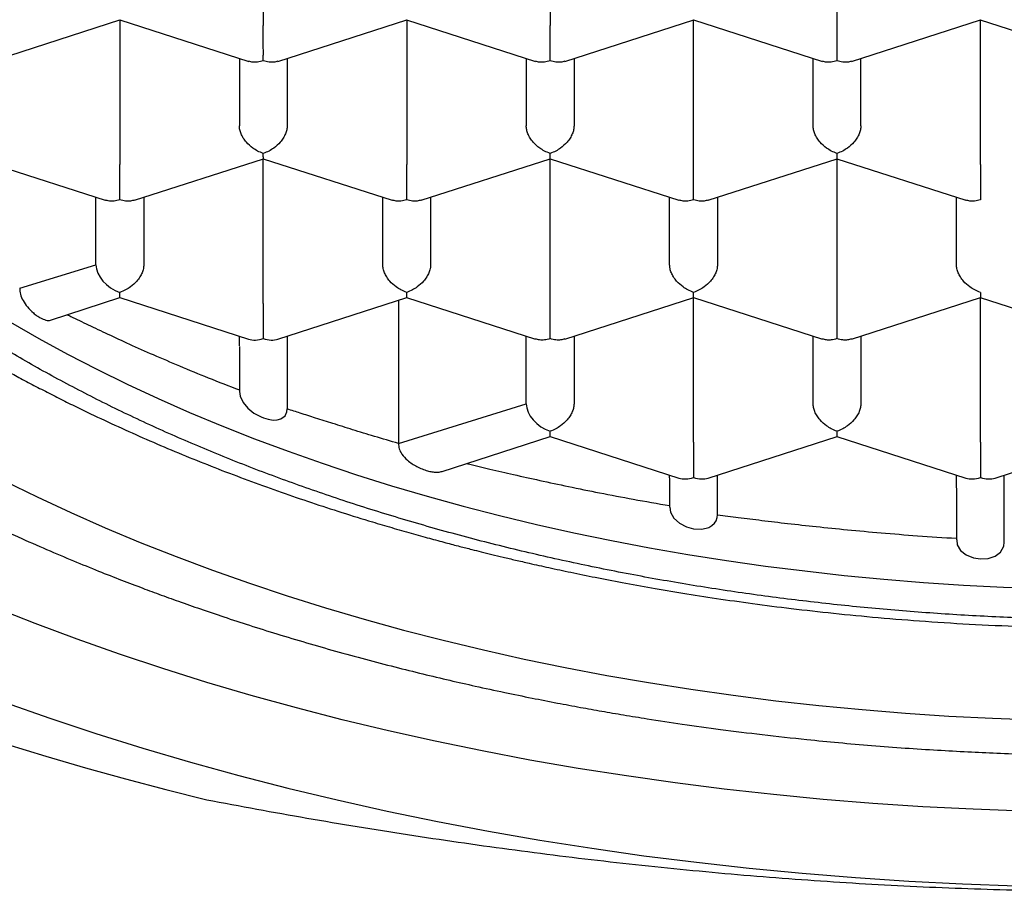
# Model space of a CAD drawing. Header units: millimetres. Extents: x 8 to 888, y 12 to 898.
# Tile 32 of 57: x 376.59 to 381.74, y 772.22 to 776.78. Entities that reach past the tile are written whole.
import ezdxf

# ---------------------------------------------------------------- set-up
doc = ezdxf.new("R2010")
doc.units = ezdxf.units.MM

msp = doc.modelspace()

# ---------------------------------------------------------------- linework, layer by layer
at = {"color": 7, "linetype": 'Continuous', "lineweight": 30}
for p, q in [((377.8629, 777.5007), (377.8629, 776.7442)), ((379.3629, 777.5007), (379.3629, 776.7442)), ((380.8629, 777.5007), (380.8629, 776.7442)), ((376.4393, 776.5568), (377.1135, 776.7745)), ((377.1125, 776.7744), (377.7865, 776.5568)), ((377.1129, 776.7743), (377.1129, 776.0178)), ((377.9393, 776.5568), (378.6135, 776.7745)), ((378.6125, 776.7744), (379.2865, 776.5568)), ((378.6129, 776.7743), (378.6129, 776.0178)), ((379.4393, 776.5568), (380.1135, 776.7745)), ((380.1125, 776.7744), (380.7865, 776.5568)), ((380.1129, 776.0178), (380.1129, 776.7743)), ((380.9393, 776.5568), (381.6133, 776.7744)), ((381.6123, 776.7745), (382.2865, 776.5568)), ((381.6129, 776.0178), (381.6129, 776.7743)), ((377.7379, 776.5725), (377.7379, 776.2196)), ((377.9879, 776.5725), (377.9879, 776.2196)), ((379.2379, 776.5725), (379.2379, 776.2196)), ((379.4879, 776.5725), (379.4879, 776.2196)), ((380.7379, 776.2196), (380.7379, 776.5725)), ((380.9879, 776.2196), (380.9879, 776.5725)), ((376.3629, 776.0479), (377.0365, 775.8304)), ((377.1893, 775.8304), (377.8635, 776.048)), ((377.8625, 776.048), (378.5365, 775.8304)), ((377.8629, 775.2914), (377.8629, 776.0479)), ((378.6893, 775.8304), (379.3635, 776.048)), ((379.3625, 776.048), (380.0365, 775.8304)), ((379.3629, 775.2914), (379.3629, 776.0479)), ((380.1893, 775.8304), (380.8633, 776.048)), ((380.8623, 776.048), (381.5365, 775.8304)), ((380.8629, 776.0479), (380.8629, 775.2914)), ((376.9879, 775.4932), (376.9879, 775.8461)), ((377.2379, 775.8461), (377.2379, 775.4932)), ((378.4879, 775.4932), (378.4879, 775.8461)), ((378.7379, 775.8461), (378.7379, 775.4932)), ((379.9879, 775.4932), (379.9879, 775.8461)), ((380.2379, 775.8461), (380.2379, 775.4932)), ((381.4879, 775.4932), (381.4879, 775.8461)), ((376.589, 775.3718), (376.9879, 775.4932)), ((376.7503, 775.2044), (377.1129, 775.3215)), ((377.1129, 775.3215), (377.1129, 775.3492)), ((377.1129, 775.3215), (377.7861, 775.1041)), ((377.9397, 775.1041), (378.6135, 775.3216)), ((378.6125, 775.3216), (379.2865, 775.104)), ((379.4393, 775.104), (380.1135, 775.3216)), ((380.1125, 775.3216), (380.7865, 775.104)), ((380.1129, 774.565), (380.1129, 775.3215)), ((380.9393, 775.104), (381.6133, 775.3216)), ((381.6123, 775.3216), (382.2865, 775.104)), ((381.6129, 774.565), (381.6129, 775.3215)), ((378.5698, 775.3075), (378.5698, 774.5585)), ((377.7379, 775.069), (377.7379, 775.1197)), ((377.9879, 775.1197), (377.9879, 774.7392)), ((379.2379, 774.7667), (379.2379, 775.1197)), ((379.4879, 775.1197), (379.4879, 774.7667)), ((380.7379, 774.7667), (380.7379, 775.1197)), ((380.9879, 775.1197), (380.9879, 774.7667)), ((377.7379, 775.0667), (377.7379, 774.8312)), ((377.7379, 775.0667), (377.7379, 775.0667)), ((378.5698, 774.5585), (379.2379, 774.7667)), ((379.3629, 774.595), (379.3629, 774.6228)), ((378.7975, 774.4125), (379.3629, 774.595)), ((379.3629, 774.595), (380.0361, 774.3777)), ((380.1897, 774.3777), (380.8633, 774.5952)), ((380.8623, 774.5952), (381.5361, 774.3777)), ((381.6897, 774.3777), (382.3633, 774.5952)), ((379.9879, 774.3797), (379.9879, 774.3933)), ((379.9879, 774.3775), (379.9879, 774.3774)), ((379.9879, 774.3774), (379.9879, 774.2263)), ((380.2379, 774.1863), (380.2379, 774.3933)), ((380.2379, 774.1863), (380.2379, 774.3933)), ((381.4879, 774.3275), (381.4879, 774.3933)), ((381.7379, 774.0423), (381.7379, 774.3933)), ((381.4879, 774.3253), (381.4879, 774.0629)), ((381.4879, 774.3252), (381.4879, 774.0553))]:
    msp.add_line(p, q, dxfattribs=at)
at = {"color": 7, "linetype": 'Continuous', "lineweight": 30, "flags": 128}
for points in [[(376.5418, 775.1926), (376.6884, 775.1084), (376.8389, 775.0264), (376.9931, 774.9467), (377.1511, 774.8692), (377.3126, 774.7941), (377.4776, 774.7214), (377.6459, 774.6511), (377.8175, 774.5833), (377.9922, 774.518), (378.1699, 774.4553), (378.3504, 774.3953), (378.5337, 774.3379), (378.7196, 774.2832), (378.9081, 774.2312), (379.0988, 774.182), (379.2919, 774.1356), (379.487, 774.0921), (379.6841, 774.0514), (379.883, 774.0137), (380.0837, 773.9788), (380.2859, 773.947), (380.4895, 773.918), (380.6944, 773.8921), (380.9005, 773.8692), (381.1075, 773.8493), (381.3154, 773.8324), (381.5241, 773.8186), (381.7333, 773.8079), (381.9429, 773.8002)], [(377.739, 774.8313), (377.7416, 774.806), (377.7568, 774.7733), (377.7816, 774.7435), (377.8137, 774.718), (377.8516, 774.6976), (377.8631, 774.693), (377.8892, 774.6852), (377.9138, 774.6815), (377.9359, 774.6819), (377.9554, 774.6869), (377.9765, 774.7025), (377.9862, 774.7235), (377.9879, 774.7393), (377.9879, 774.7393)], [(376.508, 774.3634), (376.6802, 774.2789), (376.8564, 774.197), (377.0362, 774.1177), (377.2198, 774.0411), (377.4068, 773.9671), (377.5973, 773.896), (377.791, 773.8276), (377.9879, 773.7621), (378.1878, 773.6995), (378.3905, 773.6399), (378.5959, 773.5832), (378.804, 773.5296), (379.0144, 773.4791), (379.2272, 773.4316), (379.4421, 773.3873), (379.659, 773.3461), (379.8778, 773.3081), (380.0982, 773.2733), (380.3203, 773.2418), (380.5437, 773.2135), (380.7683, 773.1885), (380.9941, 773.1668), (381.2208, 773.1485), (381.4483, 773.1334), (381.6764, 773.1217), (381.905, 773.1133)], [(379.9891, 774.2264), (379.9923, 774.1994), (380.0099, 774.1677), (380.0388, 774.1414), (380.0753, 774.1227), (380.1129, 774.1127), (380.156, 774.111), (380.1934, 774.1202), (380.2093, 774.1292), (380.2222, 774.1412), (380.2311, 774.1551), (380.2365, 774.1712), (380.2379, 774.1863), (380.2379, 774.1863)], [(381.4891, 774.0554), (381.4922, 774.0289), (381.5096, 773.9991), (381.5388, 773.9756), (381.5763, 773.9605), (381.6129, 773.9549), (381.654, 773.9575), (381.6903, 773.9696), (381.7187, 773.9911), (381.735, 774.0209), (381.7379, 774.0423), (381.7379, 774.0423)], [(381.8369, 772.6361), (381.5744, 772.6457), (381.3124, 772.6591), (381.0511, 772.6764), (380.7907, 772.6976), (380.5314, 772.7225), (380.2734, 772.7512), (380.0168, 772.7836), (379.7618, 772.8199), (379.5086, 772.8598), (379.2573, 772.9034), (379.0081, 772.9507), (378.7613, 773.0016), (378.5169, 773.0562), (378.2752, 773.1142), (378.0363, 773.1758), (377.8003, 773.2409), (377.5675, 773.3094), (377.3379, 773.3813), (377.1118, 773.4565), (376.8893, 773.535), (376.6705, 773.6168), (376.4557, 773.7017)], [(376.508, 773.2067), (376.746, 773.1228), (376.9879, 773.0423), (377.2334, 772.9654), (377.4825, 772.8921), (377.7349, 772.8225), (377.9905, 772.7566), (378.2491, 772.6945), (378.5104, 772.6362), (378.7745, 772.5817), (379.041, 772.5311), (379.3097, 772.4845), (379.5806, 772.4418), (379.8534, 772.403), (380.1279, 772.3683), (380.4039, 772.3376), (380.6812, 772.3109), (380.9597, 772.2884), (381.2392, 772.2699), (381.5195, 772.2555), (381.8003, 772.2452), (382.0815, 772.239), (382.3629, 772.2369)], [(376.5196, 772.9855), (376.7249, 772.923), (376.9325, 772.8627), (377.142, 772.8046), (377.3536, 772.7489), (377.5671, 772.6954)]]:
    msp.add_lwpolyline(points, dxfattribs=at)
at = {"color": 7, "linetype": 'Continuous', "lineweight": 30}
for centre, major_axis, start_param, end_param in [((377.1129, 775.4528), (0.1123, -0.0818), 3.596134, 5.16693), ((377.8629, 775.2107), (0.1123, 0.0818), 3.596134, 4.257848), ((377.8629, 775.2107), (0.1123, -0.0818), 5.16693, 5.828644), ((379.3629, 774.7264), (0.1123, -0.0818), 3.596134, 5.16693), ((380.1129, 774.4843), (0.1123, 0.0818), 3.596134, 4.257848), ((380.1129, 774.4843), (0.1123, -0.0818), 5.16693, 5.828644), ((381.6129, 774.4843), (0.1123, 0.0818), 3.596134, 4.257848), ((381.6129, 774.4843), (0.1123, -0.0818), 5.16693, 5.828644)]:
    msp.add_ellipse(centre, major_axis=major_axis, ratio=0.671271, start_param=start_param, end_param=end_param, dxfattribs=at)
for points, knots in [([(373.0129, 778.3146), (373.0131, 778.2995), (373.0134, 778.2687), (373.0147, 778.2241), (373.0165, 778.1795), (373.0189, 778.1355), (373.0216, 778.0941), (373.0248, 778.0538), (373.0282, 778.0174), (373.0315, 777.9855), (373.0347, 777.9568), (373.0385, 777.9262), (373.0433, 777.8896), (373.0494, 777.8475), (373.0565, 777.8031), (373.0641, 777.7591), (373.0721, 777.7163), (373.0804, 777.6752), (373.089, 777.6349), (373.0976, 777.5968), (373.1061, 777.561), (373.1148, 777.5261), (373.1247, 777.4881), (373.1364, 777.4453), (373.1559, 777.3779), (373.1841, 777.2883), (373.2217, 777.1816), (373.2607, 777.0807), (373.3005, 776.9862), (373.3424, 776.8934), (373.3876, 776.8002), (373.4369, 776.7051), (373.4849, 776.6184), (373.5308, 776.54), (373.5731, 776.4706), (373.6163, 776.4029), (373.6586, 776.339), (373.7028, 776.2748), (373.7527, 776.2048), (373.8072, 776.1317), (373.8611, 776.0622), (373.9097, 776.0017), (373.9542, 775.948), (373.9946, 775.9004), (374.0311, 775.8585), (374.0624, 775.8232), (374.0919, 775.7907), (374.123, 775.7567), (374.1607, 775.7164), (374.2037, 775.6714), (374.2496, 775.6245), (374.3126, 775.5616), (374.3934, 775.4838), (374.4946, 775.3906), (374.5984, 775.2993), (374.7091, 775.2063), (374.8126, 775.1231), (374.9097, 775.048), (374.9996, 774.9807), (375.0914, 774.9143), (375.1817, 774.8509), (375.2671, 774.7929), (375.3454, 774.7412), (375.4119, 774.6983), (375.4674, 774.6632), (375.5127, 774.635), (375.5534, 774.6099), (375.59, 774.5877), (375.6247, 774.5669), (375.6614, 774.5451), (375.7068, 774.5185), (375.7637, 774.4856), (375.8333, 774.4462), (375.914, 774.4015), (376.0062, 774.3517), (376.1097, 774.2974), (376.2215, 774.2406), (376.3366, 774.1841), (376.4504, 774.13), (376.5748, 774.0728), (376.7084, 774.0135), (376.8497, 773.9533), (376.9817, 773.8992), (377.104, 773.8508), (377.2143, 773.8086), (377.3185, 773.7699), (377.4229, 773.7322), (377.5365, 773.6924), (377.6599, 773.6505), (377.7935, 773.6069), (377.9374, 773.5618), (378.0872, 773.5168), (378.2417, 773.4725), (378.3956, 773.4304), (378.5482, 773.3906), (378.695, 773.3541), (378.8352, 773.3208), (378.9777, 773.2885), (379.1211, 773.2574), (379.2643, 773.228), (379.3965, 773.2021), (379.5179, 773.1793), (379.6336, 773.1586), (379.7499, 773.1388), (379.8903, 773.1159), (380.0592, 773.0903), (380.2596, 773.0625), (380.4767, 773.0353), (380.6824, 773.0126), (380.8734, 772.994), (381.0449, 772.9791), (381.2172, 772.966), (381.385, 772.9551), (381.5443, 772.9464), (381.7031, 772.9392), (381.8601, 772.9336), (382.0141, 772.9296), (382.1558, 772.9273), (382.2827, 772.9262), (382.4005, 772.9261), (382.5162, 772.9267), (382.6396, 772.9283), (382.772, 772.9311), (382.9135, 772.9352), (383.064, 772.941), (383.2292, 772.9489), (383.4096, 772.9594), (383.6033, 772.973), (383.8009, 772.9893), (383.9981, 773.0081), (384.2439, 773.0346), (384.5362, 773.0712), (384.8726, 773.1209), (385.2016, 773.1771), (385.5231, 773.2393), (385.8437, 773.3088), (386.1632, 773.3859), (386.481, 773.4708), (386.7906, 773.5617), (387.0917, 773.6584), (387.3843, 773.7607), (387.6849, 773.8746), (387.9916, 774.0011), (388.3027, 774.1414), (388.6016, 774.2884), (388.8143, 774.4023), (388.9468, 774.477), (389.0013, 774.5083), (389.0474, 774.5352), (389.0828, 774.5561), (389.1088, 774.5716), (389.1278, 774.583), (389.1469, 774.5946), (389.1707, 774.609), (389.2021, 774.6282), (389.2411, 774.6523), (389.2874, 774.6814), (389.3409, 774.7155), (389.4013, 774.7548), (389.4662, 774.7979), (389.5479, 774.8534), (389.6405, 774.9183), (389.7403, 774.9908), (389.8306, 775.0587), (389.9068, 775.1179), (389.9704, 775.1686), (390.0219, 775.2105), (390.0665, 775.2477), (390.0989, 775.275), (390.1215, 775.2944), (390.1383, 775.3088), (390.1583, 775.3261), (390.1829, 775.3477), (390.2122, 775.3736), (390.2601, 775.4166), (390.3218, 775.4734), (390.3905, 775.5389), (390.4495, 775.5968), (390.4991, 775.6469), (390.5413, 775.6905), (390.5728, 775.7237), (390.5952, 775.7477), (390.6122, 775.7661), (390.6311, 775.7867), (390.6548, 775.8127), (390.684, 775.8455), (390.7209, 775.8876), (390.7626, 775.9363), (390.806, 775.9885), (390.8461, 776.038), (390.8818, 776.0832), (390.9134, 776.1242), (390.9411, 776.161), (390.9661, 776.1947), (390.9884, 776.2254), (391.0103, 776.2562), (391.0353, 776.2918), (391.0661, 776.3366), (391.1036, 776.3929), (391.1434, 776.4549), (391.1816, 776.517), (391.2147, 776.5726), (391.243, 776.6219), (391.266, 776.6633), (391.2848, 776.6978), (391.2999, 776.7262), (391.3139, 776.753), (391.329, 776.7824), (391.3472, 776.8188), (391.3682, 776.8617), (391.3899, 776.9079), (391.4109, 776.9542), (391.4311, 777.0001), (391.4498, 777.0446), (391.466, 777.0844), (391.4791, 777.1175), (391.4891, 777.1435), (391.4978, 777.1666), (391.5063, 777.1896), (391.5155, 777.215), (391.5254, 777.2429), (391.5358, 777.2735), (391.5495, 777.3145), (391.5666, 777.3684), (391.5868, 777.4368), (391.6069, 777.5106), (391.6249, 777.5835), (391.6401, 777.6512), (391.6527, 777.7128), (391.6632, 777.7698), (391.6718, 777.8207), (391.6775, 777.8582), (391.6814, 777.8855), (391.6845, 777.9075), (391.688, 777.9348), (391.6921, 777.9689), (391.6965, 778.0099), (391.701, 778.0576), (391.7053, 778.1122), (391.7089, 778.1737), (391.7116, 778.2419), (391.7121, 778.2897), (391.7124, 778.3147)], [0, 0, 0, 0, 0.002282, 0.004644, 0.007088, 0.009616, 0.012168, 0.014449, 0.016737, 0.018594, 0.020077, 0.021769, 0.023871, 0.026347, 0.028914, 0.031413, 0.033844, 0.036208, 0.038446, 0.040753, 0.042733, 0.044586, 0.046761, 0.049274, 0.051961, 0.058408, 0.064828, 0.070598, 0.076109, 0.081536, 0.087082, 0.092789, 0.098687, 0.102834, 0.107136, 0.111446, 0.11539, 0.119031, 0.123496, 0.128613, 0.132951, 0.136844, 0.140302, 0.143398, 0.146148, 0.148551, 0.150368, 0.152616, 0.155322, 0.158468, 0.161687, 0.164831, 0.171318, 0.177732, 0.184291, 0.190761, 0.197413, 0.202334, 0.207398, 0.212602, 0.217614, 0.222176, 0.226289, 0.229951, 0.232514, 0.234799, 0.236834, 0.23866, 0.240277, 0.242, 0.244111, 0.246974, 0.250336, 0.254196, 0.258555, 0.263412, 0.268663, 0.273978, 0.279061, 0.283913, 0.290443, 0.296502, 0.30209, 0.307207, 0.311854, 0.315798, 0.320039, 0.324641, 0.329604, 0.334927, 0.340611, 0.346657, 0.352516, 0.358577, 0.3644, 0.369935, 0.375181, 0.380139, 0.385805, 0.39104, 0.395843, 0.400216, 0.404194, 0.408297, 0.412696, 0.419227, 0.426316, 0.433965, 0.442172, 0.447955, 0.453986, 0.460101, 0.465923, 0.471436, 0.476641, 0.48238, 0.487691, 0.492575, 0.49703, 0.500808, 0.504744, 0.508995, 0.51356, 0.518441, 0.523636, 0.529147, 0.535572, 0.542377, 0.549312, 0.556203, 0.563048, 0.57516, 0.58713, 0.598958, 0.610644, 0.622218, 0.6344, 0.646486, 0.658476, 0.670371, 0.682179, 0.693903, 0.707613, 0.721214, 0.734756, 0.748247, 0.751243, 0.753932, 0.756195, 0.758031, 0.759173, 0.760052, 0.760865, 0.762035, 0.763611, 0.765574, 0.767923, 0.770659, 0.773782, 0.777287, 0.780853, 0.786769, 0.792273, 0.797365, 0.802043, 0.80543, 0.80853, 0.811222, 0.813495, 0.814427, 0.815365, 0.816589, 0.818117, 0.819947, 0.822078, 0.827172, 0.83183, 0.83562, 0.83906, 0.842023, 0.84444, 0.845747, 0.846826, 0.848119, 0.849845, 0.852005, 0.8546, 0.858129, 0.861557, 0.864757, 0.867731, 0.870268, 0.872611, 0.874752, 0.876686, 0.878429, 0.88056, 0.883377, 0.886828, 0.891059, 0.894874, 0.898272, 0.901254, 0.903871, 0.905805, 0.907516, 0.909003, 0.910635, 0.912813, 0.915536, 0.918315, 0.921061, 0.923773, 0.926451, 0.928923, 0.93078, 0.932276, 0.9335, 0.934828, 0.936304, 0.937928, 0.9397, 0.94163, 0.945077, 0.949046, 0.953468, 0.957815, 0.96158, 0.965082, 0.968314, 0.971206, 0.97366, 0.974721, 0.975912, 0.977508, 0.979508, 0.981912, 0.984721, 0.987935, 0.991552, 0.995574, 1, 1, 1, 1]), ([(390.3879, 778.1239), (390.3866, 778.0635), (390.3841, 777.9428), (390.3638, 777.7616), (390.3311, 777.5807), (390.2852, 777.4004), (390.2262, 777.2215), (390.1544, 777.0443), (390.0699, 776.8688), (389.9719, 776.6938), (389.8601, 776.5197), (389.7343, 776.3467), (389.5957, 776.1768), (389.4448, 776.0104), (389.2816, 775.8477), (389.1064, 775.6889), (388.9196, 775.5343), (388.7196, 775.3827), (388.5063, 775.2347), (388.2797, 775.0904), (388.0423, 774.9517), (387.7969, 774.8201), (387.5442, 774.6955), (387.2848, 774.5781), (387.0171, 774.4668), (386.7386, 774.3608), (386.4497, 774.2605), (386.1504, 774.1663), (385.8443, 774.0793), (385.5348, 774.0004), (385.2226, 773.9297), (384.9084, 773.8668), (384.5898, 773.8113), (384.2643, 773.7628), (383.9323, 773.7216), (383.5942, 773.6881), (383.2538, 773.6627), (382.9347, 773.6466), (382.6376, 773.638), (382.3462, 773.6352), (382.038, 773.6387), (381.7128, 773.6498), (381.388, 773.6683), (381.0646, 773.6942), (380.7435, 773.7274), (380.4255, 773.7678), (380.1107, 773.8154), (379.7968, 773.8706), (379.4844, 773.9336), (379.1741, 774.0045), (378.8693, 774.0826), (378.5712, 774.1675), (378.2801, 774.2592), (377.9963, 774.3574), (377.7202, 774.4621), (377.4495, 774.5742), (377.185, 774.6938), (376.9274, 774.8207), (376.6797, 774.9537), (376.4447, 775.0912), (376.2225, 775.2327), (376.0129, 775.3779), (375.8143, 775.5278), (375.6252, 775.6837), (375.4464, 775.8454), (375.2785, 776.0129), (375.1235, 776.1843), (374.9831, 776.3575), (374.8572, 776.5322), (374.7454, 776.708), (374.6468, 776.8863), (374.5606, 777.0684), (374.4876, 777.2541), (374.4283, 777.4433), (374.3835, 777.6337), (374.3556, 777.8108), (374.3405, 777.9743), (374.3388, 778.074), (374.3379, 778.1239)], [0, 0, 0, 0, 0.012844, 0.025688, 0.038616, 0.051545, 0.064426, 0.077317, 0.090208, 0.103089, 0.116324, 0.12957, 0.142816, 0.156051, 0.169276, 0.182513, 0.19575, 0.208976, 0.222585, 0.236207, 0.249829, 0.263439, 0.276664, 0.289901, 0.303138, 0.316363, 0.329973, 0.343595, 0.357217, 0.370826, 0.384052, 0.397288, 0.410525, 0.423751, 0.43736, 0.450982, 0.464604, 0.478214, 0.4891, 0.5, 0.512889, 0.525778, 0.538753, 0.551728, 0.564654, 0.577592, 0.590529, 0.603456, 0.61674, 0.630036, 0.643332, 0.656616, 0.669842, 0.683078, 0.696315, 0.709541, 0.72315, 0.736772, 0.750394, 0.764004, 0.777229, 0.790466, 0.803703, 0.816928, 0.830538, 0.84416, 0.857782, 0.871391, 0.884617, 0.897854, 0.91109, 0.924316, 0.937925, 0.951547, 0.965169, 0.978779, 0.989383, 1, 1, 1, 1]), ([(373.9905, 777.6618), (373.9946, 777.6493), (374.0042, 777.6197), (374.0185, 777.579), (374.0314, 777.5429), (374.0427, 777.5124), (374.0577, 777.4729), (374.0775, 777.4231), (374.1048, 777.3578), (374.1365, 777.2864), (374.1722, 777.2105), (374.2073, 777.1402), (374.2412, 777.0756), (374.2725, 777.0185), (374.3025, 776.9658), (374.3285, 776.9216), (374.3504, 776.8854), (374.3699, 776.8539), (374.391, 776.8202), (374.4243, 776.7686), (374.4702, 776.7), (374.528, 776.6181), (374.5867, 776.5387), (374.6459, 776.4623), (374.7054, 776.3887), (374.7624, 776.321), (374.8179, 776.2575), (374.8734, 776.196), (374.9336, 776.1315), (374.9966, 776.0665), (375.0581, 776.0051), (375.1098, 775.9552), (375.1508, 775.9165), (375.1807, 775.8887), (375.207, 775.8646), (375.2314, 775.8425), (375.2573, 775.8193), (375.2874, 775.7927), (375.3221, 775.7625), (375.3619, 775.7284), (375.4052, 775.692), (375.4517, 775.6537), (375.4988, 775.6157), (375.5459, 775.5784), (375.5907, 775.5436), (375.6285, 775.5148), (375.6585, 775.4923), (375.6815, 775.4752), (375.702, 775.46), (375.7233, 775.4444), (375.7488, 775.4259), (375.7809, 775.4028), (375.8186, 775.3761), (375.8743, 775.3372), (375.9446, 775.2893), (376.0273, 775.2347), (376.102, 775.1867), (376.1666, 775.1463), (376.219, 775.1141), (376.2615, 775.0885), (376.2955, 775.0682), (376.327, 775.0496), (376.3619, 775.0292), (376.4045, 775.0047), (376.456, 774.9754), (376.5169, 774.9415), (376.5871, 774.9033), (376.6635, 774.8626), (376.7434, 774.8212), (376.8243, 774.7803), (376.9731, 774.707), (377.1939, 774.6043), (377.4927, 774.4775), (377.7994, 774.3589), (378.1127, 774.2489), (378.3593, 774.1705), (378.5347, 774.1185), (378.6344, 774.0899), (378.7286, 774.0637), (378.8133, 774.0409), (378.8867, 774.0216), (378.9486, 774.0058), (379.0043, 773.9918), (379.0589, 773.9783), (379.1186, 773.9639), (379.1838, 773.9485), (379.2635, 773.9301), (379.3598, 773.9087), (379.4749, 773.884), (379.6025, 773.858), (379.743, 773.8309), (379.8954, 773.8032), (380.0598, 773.7754), (380.2362, 773.7478), (380.4256, 773.7209), (380.6295, 773.6947), (380.8483, 773.6701), (381.0823, 773.6475), (381.33, 773.6278), (381.5912, 773.6116), (381.8613, 773.5999), (382.1332, 773.5932), (382.4095, 773.5914), (382.6874, 773.5949), (382.9659, 773.6037), (383.2344, 773.6173), (383.4928, 773.635), (383.741, 773.6565), (383.9788, 773.6811), (384.2061, 773.7084), (384.4348, 773.7397), (384.6634, 773.7748), (384.8905, 773.8137), (385.0764, 773.8488), (385.2229, 773.8785), (385.331, 773.9013), (385.4278, 773.9226), (385.5108, 773.9415), (385.5808, 773.9578), (385.6385, 773.9717), (385.6868, 773.9835), (385.7274, 773.9935), (385.7677, 774.0036), (385.815, 774.0157), (385.8752, 774.0313), (385.9487, 774.0508), (386.0352, 774.0744), (386.1313, 774.1015), (386.232, 774.1308), (386.3331, 774.1612), (386.4338, 774.1925), (386.5338, 774.2247), (386.7042, 774.2811), (386.9423, 774.3653), (387.2432, 774.4821), (387.5364, 774.6068), (387.7511, 774.7067), (387.8933, 774.7767), (387.9668, 774.8137), (388.0396, 774.8512), (388.1104, 774.8886), (388.177, 774.9246), (388.2401, 774.9593), (388.2976, 774.9917), (388.3489, 775.0211), (388.3904, 775.0452), (388.424, 775.0649), (388.4556, 775.0838), (388.4913, 775.1052), (388.5352, 775.132), (388.5866, 775.1639), (388.6644, 775.213), (388.7684, 775.2809), (388.8692, 775.3497), (388.9431, 775.402), (388.9842, 775.4316), (389.0161, 775.4548), (389.0449, 775.4761), (389.0764, 775.4995), (389.1131, 775.5273), (389.1543, 775.559), (389.198, 775.5932), (389.2428, 775.6289), (389.2871, 775.6648), (389.3307, 775.7009), (389.3736, 775.7371), (389.4146, 775.7723), (389.4514, 775.8046), (389.4819, 775.8317), (389.5089, 775.856), (389.5369, 775.8816), (389.5704, 775.9126), (389.6114, 775.9512), (389.6587, 775.9968), (389.7108, 776.0484), (389.7649, 776.1035), (389.8182, 776.1596), (389.8732, 776.219), (389.9282, 776.2806), (389.9839, 776.3454), (390.0433, 776.4168), (390.1076, 776.4976), (390.1771, 776.5895), (390.2452, 776.6847), (390.2987, 776.7643), (390.3363, 776.8226), (390.359, 776.8588), (390.3802, 776.8931), (390.4021, 776.9297), (390.4261, 776.9706), (390.4534, 777.0186), (390.4832, 777.0729), (390.5139, 777.1311), (390.5429, 777.1888), (390.5734, 777.2517), (390.6052, 777.3212), (390.6371, 777.3953), (390.6612, 777.4547), (390.6786, 777.4998), (390.6912, 777.5336), (390.7045, 777.5706), (390.7197, 777.6134), (390.7299, 777.6448), (390.7341, 777.6577)], [0, 0, 0, 0, 0.002129, 0.005055, 0.007608, 0.009967, 0.012239, 0.016467, 0.020741, 0.026079, 0.03141, 0.036793, 0.041128, 0.045336, 0.049183, 0.052625, 0.055007, 0.057158, 0.059593, 0.062446, 0.068588, 0.074877, 0.081078, 0.086895, 0.092556, 0.098291, 0.102892, 0.107688, 0.113105, 0.118567, 0.123664, 0.128356, 0.131087, 0.133443, 0.135423, 0.137238, 0.139103, 0.141409, 0.144132, 0.146964, 0.150342, 0.153729, 0.157125, 0.16053, 0.163777, 0.166589, 0.168412, 0.169988, 0.171318, 0.172619, 0.174343, 0.176503, 0.1791, 0.181915, 0.187569, 0.192889, 0.197875, 0.20176, 0.205014, 0.207619, 0.209575, 0.211249, 0.213361, 0.21593, 0.218957, 0.222618, 0.226781, 0.231353, 0.235959, 0.240562, 0.24516, 0.261086, 0.276962, 0.292777, 0.308504, 0.324143, 0.32904, 0.333929, 0.338504, 0.342524, 0.345989, 0.3489, 0.351257, 0.353828, 0.356576, 0.359609, 0.362927, 0.367668, 0.372956, 0.378794, 0.385181, 0.392118, 0.399466, 0.407344, 0.415753, 0.424691, 0.434359, 0.444578, 0.45535, 0.466674, 0.47853, 0.490338, 0.501823, 0.514233, 0.526242, 0.537851, 0.54906, 0.559869, 0.570277, 0.580286, 0.589895, 0.60066, 0.610874, 0.620538, 0.625964, 0.630957, 0.635425, 0.63937, 0.642495, 0.645188, 0.64745, 0.649282, 0.650894, 0.653118, 0.655954, 0.659402, 0.663552, 0.668301, 0.673194, 0.678095, 0.683004, 0.687922, 0.692849, 0.708301, 0.723837, 0.73943, 0.755073, 0.759243, 0.763418, 0.767596, 0.771777, 0.775744, 0.779299, 0.782959, 0.786046, 0.788558, 0.7905, 0.792162, 0.794348, 0.797057, 0.800291, 0.803954, 0.811722, 0.82022, 0.823751, 0.826528, 0.828532, 0.830258, 0.83242, 0.835022, 0.837881, 0.84107, 0.844286, 0.847488, 0.850677, 0.853852, 0.857014, 0.859898, 0.862232, 0.864018, 0.866143, 0.868772, 0.871909, 0.875915, 0.880214, 0.884759, 0.889506, 0.893925, 0.899176, 0.90428, 0.909302, 0.915991, 0.923097, 0.930531, 0.937787, 0.94085, 0.943426, 0.945775, 0.948446, 0.951457, 0.954739, 0.958914, 0.96323, 0.967297, 0.97127, 0.976639, 0.981864, 0.986864, 0.989325, 0.991891, 0.994628, 0.997793, 1, 1, 1, 1]), ([(377.8629, 776.5599), (377.863, 776.567), (377.863, 776.5802), (377.8633, 776.6094), (377.8628, 776.6409), (377.863, 776.6736), (377.863, 776.6994), (377.8629, 776.7235), (377.8629, 776.7374), (377.8629, 776.7442)], [0, 0, 0, 0, 0.165104, 0.307293, 0.522618, 0.651026, 0.772669, 0.888592, 1, 1, 1, 1]), ([(379.3629, 776.5599), (379.363, 776.567), (379.363, 776.5802), (379.3633, 776.6094), (379.3628, 776.6409), (379.363, 776.6736), (379.363, 776.6994), (379.3629, 776.7235), (379.3629, 776.7374), (379.3629, 776.7442)], [0, 0, 0, 0, 0.1651044, 0.3072931, 0.5226184, 0.6510258, 0.7726688, 0.8885917, 1, 1, 1, 1]), ([(380.8629, 776.7442), (380.8629, 776.7374), (380.8629, 776.7235), (380.8628, 776.6994), (380.8629, 776.6736), (380.863, 776.641), (380.8626, 776.6094), (380.8628, 776.5802), (380.8629, 776.567), (380.8629, 776.5599)], [0, 0, 0, 0, 0.111393, 0.227311, 0.348959, 0.477381, 0.69267, 0.834868, 1, 1, 1, 1]), ([(377.8629, 776.5599), (377.8528, 776.5573), (377.8341, 776.5525), (377.8077, 776.5515), (377.7937, 776.5561), (377.787, 776.5584)], [0, 0, 0, 0, 0.3731481, 0.6945049, 1, 1, 1, 1]), ([(377.9389, 776.5584), (377.9321, 776.5561), (377.9182, 776.5515), (377.8918, 776.5525), (377.873, 776.5573), (377.8629, 776.5599)], [0, 0, 0, 0, 0.305413, 0.62679, 1, 1, 1, 1]), ([(379.3629, 776.5599), (379.3528, 776.5573), (379.3341, 776.5525), (379.3077, 776.5515), (379.2937, 776.5561), (379.287, 776.5584)], [0, 0, 0, 0, 0.373148, 0.694505, 1, 1, 1, 1]), ([(379.4389, 776.5584), (379.4321, 776.5561), (379.4182, 776.5515), (379.3918, 776.5525), (379.373, 776.5573), (379.3629, 776.5599)], [0, 0, 0, 0, 0.305413, 0.62679, 1, 1, 1, 1]), ([(380.8629, 776.5599), (380.8528, 776.5573), (380.8341, 776.5525), (380.8077, 776.5515), (380.7937, 776.5561), (380.787, 776.5584)], [0, 0, 0, 0, 0.373148, 0.694505, 1, 1, 1, 1]), ([(380.9389, 776.5584), (380.9321, 776.5561), (380.9182, 776.5515), (380.8918, 776.5525), (380.873, 776.5573), (380.8629, 776.5599)], [0, 0, 0, 0, 0.305413, 0.62679, 1, 1, 1, 1]), ([(377.8629, 776.0756), (377.8528, 776.0795), (377.8341, 776.0866), (377.8037, 776.1061), (377.7776, 776.1291), (377.7581, 776.1554), (377.7465, 776.1776), (377.7393, 776.1993), (377.7383, 776.2129), (377.7379, 776.2196)], [0, 0, 0, 0, 0.165104, 0.307293, 0.522618, 0.651026, 0.772669, 0.888592, 1, 1, 1, 1]), ([(377.9879, 776.2196), (377.9875, 776.2129), (377.9866, 776.1993), (377.9793, 776.1776), (377.9678, 776.1554), (377.9482, 776.1291), (377.9222, 776.1061), (377.8917, 776.0866), (377.873, 776.0795), (377.8629, 776.0756)], [0, 0, 0, 0, 0.111393, 0.227311, 0.348959, 0.477381, 0.69267, 0.834868, 1, 1, 1, 1]), ([(379.3629, 776.0756), (379.3528, 776.0795), (379.3341, 776.0866), (379.3037, 776.1061), (379.2776, 776.1291), (379.2581, 776.1554), (379.2465, 776.1776), (379.2393, 776.1993), (379.2383, 776.2129), (379.2379, 776.2196)], [0, 0, 0, 0, 0.165104, 0.307293, 0.522618, 0.651026, 0.772669, 0.888592, 1, 1, 1, 1]), ([(379.4879, 776.2196), (379.4875, 776.2129), (379.4866, 776.1993), (379.4793, 776.1776), (379.4678, 776.1554), (379.4482, 776.1291), (379.4222, 776.1061), (379.3917, 776.0866), (379.373, 776.0795), (379.3629, 776.0756)], [0, 0, 0, 0, 0.111393, 0.227311, 0.348959, 0.477381, 0.69267, 0.834868, 1, 1, 1, 1]), ([(380.8629, 776.0756), (380.8528, 776.0795), (380.8341, 776.0866), (380.8037, 776.1061), (380.7776, 776.1291), (380.7581, 776.1554), (380.7465, 776.1776), (380.7393, 776.1993), (380.7383, 776.2129), (380.7379, 776.2196)], [0, 0, 0, 0, 0.165104, 0.307293, 0.522618, 0.651026, 0.772669, 0.888592, 1, 1, 1, 1]), ([(380.9879, 776.2196), (380.9875, 776.2129), (380.9866, 776.1993), (380.9793, 776.1776), (380.9678, 776.1554), (380.9482, 776.1291), (380.9222, 776.1061), (380.8917, 776.0866), (380.873, 776.0795), (380.8629, 776.0756)], [0, 0, 0, 0, 0.1113932, 0.2273113, 0.3489592, 0.477381, 0.6926704, 0.8348682, 1, 1, 1, 1]), ([(377.863, 776.0496), (377.8631, 776.0495), (377.8632, 776.0493), (377.863, 776.0588), (377.863, 776.0697), (377.8629, 776.0756)], [0, 0, 0, 0, 0.304743, 0.62643, 1, 1, 1, 1]), ([(379.363, 776.0496), (379.3631, 776.0495), (379.3632, 776.0493), (379.363, 776.0588), (379.363, 776.0697), (379.3629, 776.0756)], [0, 0, 0, 0, 0.304743, 0.62643, 1, 1, 1, 1]), ([(380.8629, 776.0756), (380.8629, 776.0697), (380.8628, 776.0588), (380.8626, 776.0493), (380.8627, 776.0495), (380.8628, 776.0496)], [0, 0, 0, 0, 0.373509, 0.695176, 1, 1, 1, 1]), ([(377.1129, 775.8334), (377.113, 775.8406), (377.113, 775.8538), (377.1133, 775.883), (377.1128, 775.9145), (377.113, 775.9471), (377.113, 775.973), (377.1129, 775.9971), (377.1129, 776.011), (377.1129, 776.0178)], [0, 0, 0, 0, 0.165104, 0.307293, 0.522618, 0.651026, 0.772669, 0.888592, 1, 1, 1, 1]), ([(378.6129, 775.8334), (378.613, 775.8406), (378.613, 775.8538), (378.6133, 775.883), (378.6128, 775.9145), (378.613, 775.9471), (378.613, 775.973), (378.6129, 775.9971), (378.6129, 776.011), (378.6129, 776.0178)], [0, 0, 0, 0, 0.165104, 0.307293, 0.522618, 0.651026, 0.772669, 0.888592, 1, 1, 1, 1]), ([(380.1129, 775.8334), (380.113, 775.8406), (380.113, 775.8538), (380.1133, 775.883), (380.1128, 775.9145), (380.113, 775.9471), (380.113, 775.973), (380.1129, 775.9971), (380.1129, 776.011), (380.1129, 776.0178)], [0, 0, 0, 0, 0.1651044, 0.3072931, 0.5226184, 0.6510258, 0.7726688, 0.8885917, 1, 1, 1, 1]), ([(381.6129, 776.0178), (381.6129, 776.011), (381.6129, 775.9971), (381.6128, 775.973), (381.6129, 775.9471), (381.613, 775.9145), (381.6126, 775.883), (381.6128, 775.8538), (381.6129, 775.8406), (381.6129, 775.8334)], [0, 0, 0, 0, 0.111394, 0.227312, 0.34896, 0.477381, 0.692672, 0.834869, 1, 1, 1, 1]), ([(377.1129, 775.8334), (377.1028, 775.8309), (377.0841, 775.826), (377.0577, 775.8251), (377.0437, 775.8297), (377.037, 775.832)], [0, 0, 0, 0, 0.373151, 0.694509, 1, 1, 1, 1]), ([(377.1889, 775.832), (377.1821, 775.8297), (377.1682, 775.8251), (377.1418, 775.826), (377.123, 775.8309), (377.1129, 775.8334)], [0, 0, 0, 0, 0.305413, 0.62679, 1, 1, 1, 1]), ([(378.6129, 775.8334), (378.6028, 775.8309), (378.5841, 775.826), (378.5577, 775.8251), (378.5437, 775.8297), (378.537, 775.832)], [0, 0, 0, 0, 0.373148, 0.694505, 1, 1, 1, 1]), ([(378.6889, 775.832), (378.6821, 775.8297), (378.6682, 775.8251), (378.6418, 775.826), (378.623, 775.8309), (378.6129, 775.8334)], [0, 0, 0, 0, 0.3054132, 0.6267905, 1, 1, 1, 1]), ([(380.1129, 775.8334), (380.1028, 775.8309), (380.0841, 775.826), (380.0577, 775.8251), (380.0437, 775.8297), (380.037, 775.832)], [0, 0, 0, 0, 0.373148, 0.694505, 1, 1, 1, 1]), ([(380.1889, 775.832), (380.1821, 775.8297), (380.1682, 775.8251), (380.1418, 775.826), (380.123, 775.8309), (380.1129, 775.8334)], [0, 0, 0, 0, 0.305413, 0.62679, 1, 1, 1, 1]), ([(381.6129, 775.8334), (381.6028, 775.8309), (381.5841, 775.826), (381.5577, 775.8251), (381.5437, 775.8297), (381.537, 775.832)], [0, 0, 0, 0, 0.3731482, 0.6945053, 1, 1, 1, 1]), ([(377.2379, 775.4932), (377.2375, 775.4865), (377.2366, 775.4729), (377.2293, 775.4512), (377.2178, 775.429), (377.1982, 775.4027), (377.1722, 775.3797), (377.1417, 775.3602), (377.123, 775.353), (377.1129, 775.3492)], [0, 0, 0, 0, 0.1113932, 0.2273113, 0.3489592, 0.477381, 0.6926704, 0.8348682, 1, 1, 1, 1]), ([(378.6129, 775.3492), (378.6028, 775.353), (378.5841, 775.3602), (378.5537, 775.3797), (378.5276, 775.4027), (378.5081, 775.429), (378.4965, 775.4512), (378.4893, 775.4729), (378.4883, 775.4865), (378.4879, 775.4932)], [0, 0, 0, 0, 0.165104, 0.307293, 0.522618, 0.651026, 0.772669, 0.888592, 1, 1, 1, 1]), ([(378.7379, 775.4932), (378.7375, 775.4865), (378.7366, 775.4729), (378.7293, 775.4512), (378.7178, 775.429), (378.6982, 775.4027), (378.6722, 775.3797), (378.6417, 775.3602), (378.623, 775.353), (378.6129, 775.3492)], [0, 0, 0, 0, 0.111393, 0.227311, 0.348959, 0.477381, 0.69267, 0.834868, 1, 1, 1, 1]), ([(380.1129, 775.3492), (380.1028, 775.353), (380.0841, 775.3602), (380.0537, 775.3797), (380.0276, 775.4027), (380.0081, 775.429), (379.9965, 775.4512), (379.9893, 775.4729), (379.9883, 775.4865), (379.9879, 775.4932)], [0, 0, 0, 0, 0.1651044, 0.3072931, 0.5226184, 0.6510258, 0.7726688, 0.8885917, 1, 1, 1, 1]), ([(380.2379, 775.4932), (380.2375, 775.4865), (380.2366, 775.4729), (380.2293, 775.4512), (380.2178, 775.429), (380.1982, 775.4027), (380.1722, 775.3797), (380.1417, 775.3602), (380.123, 775.353), (380.1129, 775.3492)], [0, 0, 0, 0, 0.111393, 0.227311, 0.348959, 0.477381, 0.69267, 0.834868, 1, 1, 1, 1]), ([(381.6129, 775.3492), (381.6028, 775.353), (381.5841, 775.3602), (381.5537, 775.3797), (381.5276, 775.4027), (381.5081, 775.429), (381.4965, 775.4512), (381.4893, 775.4729), (381.4883, 775.4865), (381.4879, 775.4932)], [0, 0, 0, 0, 0.1651044, 0.3072931, 0.5226184, 0.6510258, 0.7726688, 0.8885917, 1, 1, 1, 1]), ([(376.5895, 775.3717), (376.5899, 775.361), (376.5908, 775.3396), (376.6061, 775.3048), (376.6297, 775.2709), (376.6559, 775.2448), (376.6793, 775.2268), (376.702, 775.2124), (376.7268, 775.2032), (376.7446, 775.2002), (376.7502, 775.2044), (376.7503, 775.2045)], [0, 0, 0, 0, 0.129382, 0.258515, 0.3943, 0.54507, 0.629245, 0.713384, 0.855691, 0.998178, 1, 1, 1, 1]), ([(378.613, 775.3232), (378.6131, 775.3231), (378.6132, 775.3228), (378.613, 775.3324), (378.613, 775.3433), (378.6129, 775.3492)], [0, 0, 0, 0, 0.304742, 0.62643, 1, 1, 1, 1]), ([(380.113, 775.3232), (380.1131, 775.3231), (380.1132, 775.3228), (380.113, 775.3324), (380.113, 775.3433), (380.1129, 775.3492)], [0, 0, 0, 0, 0.304743, 0.62643, 1, 1, 1, 1]), ([(381.6129, 775.3492), (381.6129, 775.3433), (381.6128, 775.3324), (381.6126, 775.3228), (381.6127, 775.323), (381.6128, 775.3231)], [0, 0, 0, 0, 0.373148, 0.694505, 1, 1, 1, 1]), ([(377.8629, 775.2914), (377.8629, 775.2846), (377.8629, 775.2707), (377.8628, 775.2466), (377.8629, 775.2207), (377.863, 775.1881), (377.8626, 775.1566), (377.8628, 775.1274), (377.8629, 775.1141), (377.8629, 775.107)], [0, 0, 0, 0, 0.1113932, 0.2273113, 0.3489592, 0.477381, 0.6926704, 0.8348682, 1, 1, 1, 1]), ([(379.3629, 775.107), (379.363, 775.1141), (379.363, 775.1274), (379.3633, 775.1566), (379.3628, 775.1881), (379.363, 775.2207), (379.363, 775.2466), (379.3629, 775.2707), (379.3629, 775.2846), (379.3629, 775.2914)], [0, 0, 0, 0, 0.165104, 0.307293, 0.522618, 0.651026, 0.772669, 0.888592, 1, 1, 1, 1]), ([(380.8629, 775.2914), (380.8629, 775.2846), (380.8629, 775.2707), (380.8628, 775.2466), (380.8629, 775.2207), (380.863, 775.1881), (380.8626, 775.1566), (380.8628, 775.1274), (380.8629, 775.1141), (380.8629, 775.107)], [0, 0, 0, 0, 0.111393, 0.227311, 0.348959, 0.477381, 0.69267, 0.834868, 1, 1, 1, 1]), ([(376.8379, 775.2327), (376.8441, 775.2296), (376.8801, 775.2118), (376.9503, 775.1778), (377.0522, 775.1295), (377.1655, 775.0773), (377.2906, 775.0216), (377.4279, 774.9627), (377.5778, 774.9009), (377.6834, 774.8598), (377.7379, 774.8386)], [0, 0, 0, 0, 0.021752, 0.127967, 0.245358, 0.373928, 0.513676, 0.664604, 0.826712, 1, 1, 1, 1]), ([(379.3629, 775.107), (379.3528, 775.1044), (379.3341, 775.0996), (379.3077, 775.0986), (379.2937, 775.1033), (379.287, 775.1056)], [0, 0, 0, 0, 0.373148, 0.694505, 1, 1, 1, 1]), ([(379.4389, 775.1056), (379.4321, 775.1033), (379.4182, 775.0986), (379.3918, 775.0996), (379.373, 775.1044), (379.3629, 775.107)], [0, 0, 0, 0, 0.3054132, 0.6267905, 1, 1, 1, 1]), ([(380.8629, 775.107), (380.8528, 775.1044), (380.8341, 775.0996), (380.8077, 775.0986), (380.7937, 775.1033), (380.787, 775.1056)], [0, 0, 0, 0, 0.373148, 0.694505, 1, 1, 1, 1]), ([(380.9389, 775.1056), (380.9321, 775.1033), (380.9182, 775.0986), (380.8918, 775.0996), (380.873, 775.1044), (380.8629, 775.107)], [0, 0, 0, 0, 0.3054132, 0.6267905, 1, 1, 1, 1]), ([(379.4879, 774.7667), (379.4875, 774.7601), (379.4866, 774.7465), (379.4793, 774.7248), (379.4678, 774.7026), (379.4482, 774.6763), (379.4222, 774.6533), (379.3917, 774.6338), (379.373, 774.6266), (379.3629, 774.6228)], [0, 0, 0, 0, 0.111393, 0.227311, 0.348959, 0.477381, 0.69267, 0.834868, 1, 1, 1, 1]), ([(380.8629, 774.6228), (380.8528, 774.6266), (380.8341, 774.6338), (380.8037, 774.6533), (380.7776, 774.6763), (380.7581, 774.7026), (380.7465, 774.7248), (380.7393, 774.7465), (380.7383, 774.7601), (380.7379, 774.7667)], [0, 0, 0, 0, 0.165104, 0.307293, 0.522618, 0.651026, 0.772669, 0.888592, 1, 1, 1, 1]), ([(380.9879, 774.7667), (380.9875, 774.7601), (380.9866, 774.7465), (380.9793, 774.7248), (380.9678, 774.7026), (380.9482, 774.6763), (380.9222, 774.6533), (380.8917, 774.6338), (380.873, 774.6266), (380.8629, 774.6228)], [0, 0, 0, 0, 0.111393, 0.227311, 0.348959, 0.477381, 0.69267, 0.834868, 1, 1, 1, 1]), ([(378.5698, 774.5585), (378.5276, 774.571), (378.447, 774.5948), (378.3328, 774.6298), (378.2304, 774.6618), (378.1394, 774.6907), (378.0598, 774.7162), (378.0106, 774.7317), (377.9878, 774.739)], [0, 0, 0, 0, 0.212929, 0.407346, 0.583256, 0.740663, 0.879574, 1, 1, 1, 1]), ([(380.8629, 774.6228), (380.8629, 774.6169), (380.8628, 774.606), (380.8626, 774.5964), (380.8627, 774.5966), (380.8628, 774.5967)], [0, 0, 0, 0, 0.373151, 0.694509, 1, 1, 1, 1]), ([(378.5705, 774.5585), (378.5708, 774.5492), (378.5715, 774.5306), (378.5882, 774.4997), (378.6126, 774.4737), (378.6405, 774.4527), (378.6664, 774.4374), (378.6936, 774.4248), (378.7201, 774.4157), (378.7449, 774.4101), (378.7672, 774.408), (378.7851, 774.4088), (378.7941, 774.412), (378.7973, 774.4131)], [0, 0, 0, 0, 0.102398, 0.204413, 0.343466, 0.433864, 0.524332, 0.618629, 0.712888, 0.793741, 0.874529, 0.955974, 1, 1, 1, 1]), ([(380.1129, 774.565), (380.1129, 774.5582), (380.1129, 774.5443), (380.1128, 774.5202), (380.1129, 774.4943), (380.113, 774.4617), (380.1126, 774.4302), (380.1128, 774.4009), (380.1129, 774.3877), (380.1129, 774.3806)], [0, 0, 0, 0, 0.111393, 0.227311, 0.348959, 0.477381, 0.69267, 0.834868, 1, 1, 1, 1]), ([(381.6129, 774.565), (381.6129, 774.5582), (381.6129, 774.5443), (381.6128, 774.5202), (381.6129, 774.4943), (381.613, 774.4617), (381.6126, 774.4302), (381.6128, 774.4009), (381.6129, 774.3877), (381.6129, 774.3806)], [0, 0, 0, 0, 0.111393, 0.227311, 0.348959, 0.477381, 0.69267, 0.834868, 1, 1, 1, 1]), ([(378.9268, 774.4542), (378.93, 774.4534), (378.9702, 774.4436), (379.0517, 774.4241), (379.1756, 774.3953), (379.3124, 774.3648), (379.4621, 774.3328), (379.6252, 774.2998), (379.8016, 774.2662), (379.9244, 774.2448), (379.9879, 774.2338)], [0, 0, 0, 0, 0.009524, 0.117069, 0.23593, 0.366107, 0.507603, 0.660416, 0.824549, 1, 1, 1, 1]), ([(380.2379, 774.1863), (380.2742, 774.1816), (380.3511, 774.1715), (380.4734, 774.1561), (380.6092, 774.14), (380.7584, 774.1235), (380.9213, 774.1069), (381.0978, 774.0909), (381.2881, 774.0757), (381.4198, 774.0672), (381.4879, 774.0629)], [0, 0, 0, 0, 0.088557, 0.187524, 0.296903, 0.416695, 0.5469, 0.687519, 0.838552, 1, 1, 1, 1]), ([(377.5671, 772.6954), (377.7416, 772.6629), (378.0906, 772.5979), (378.6172, 772.5121), (379.1458, 772.4355), (379.6766, 772.3696), (380.2094, 772.3148), (380.7438, 772.2716), (381.2795, 772.2403), (381.8233, 772.2209), (382.3751, 772.2146), (382.9344, 772.2218), (383.4932, 772.2424), (384.0392, 772.2755), (384.5722, 772.3201), (385.0919, 772.3746), (385.6108, 772.4397), (386.1285, 772.5152), (386.645, 772.5997), (386.9875, 772.6635), (387.1587, 772.6954)], [0, 0, 0, 0, 0.055417, 0.110847, 0.166275, 0.221688, 0.277132, 0.332597, 0.388059, 0.443501, 0.501251, 0.559025, 0.6168, 0.674551, 0.728652, 0.782761, 0.836863, 0.891239, 0.945622, 1, 1, 1, 1])]:
    msp.add_open_spline(points, degree=3, knots=knots, dxfattribs=at)

doc.saveas('drawing.dxf')
